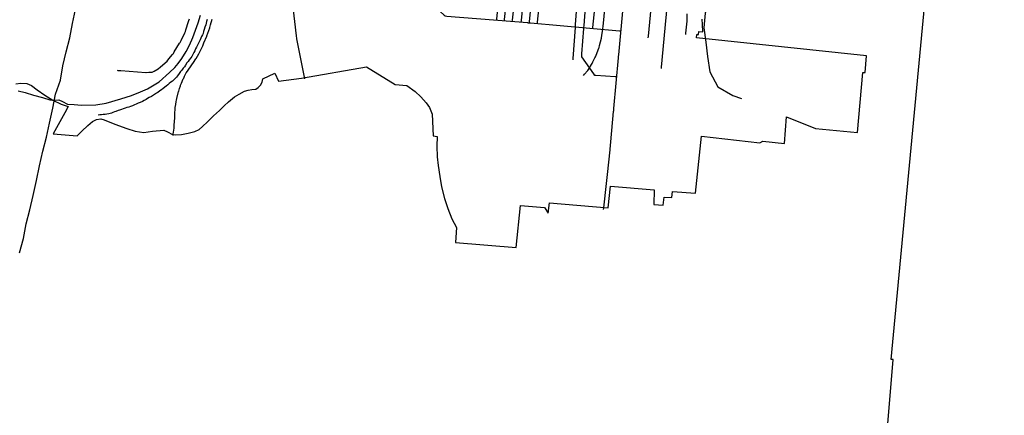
# Model space of a CAD drawing. Extents: x 1488644 to 1616065, y 656876 to 824748.
# Tile 3 of 22: x 1563449 to 1598517, y 701673 to 715787. Entities that reach past the tile are written whole.
import ezdxf

# ---------------------------------------------------------------- set-up
doc = ezdxf.new("R2010")
doc.units = 0
doc.header["$MEASUREMENT"] = 0
for name, color, linetype in [('1', 7, 'Continuous'), ('38', 7, 'Continuous'), ('55', 7, 'Continuous'), ('PATTERN_CLASS', 7, 'Continuous')]:
    doc.layers.add(name, color=color, linetype=linetype)

msp = doc.modelspace()

# ---------------------------------------------------------------- linework, layer by layer
at = {"layer": '1', "color": 2, "linetype": 'Continuous'}
msp.add_lwpolyline([(1563307, 713499), (1563488, 713517), (1563700, 713507), (1563869, 713437), (1564066, 713290), (1564339, 713094), (1564632, 712917), (1564921, 712775), (1565180, 712691), (1565057, 712467), (1564645, 711717), (1565499, 711647), (1565661, 711812), (1565876, 712016), (1566039, 712154), (1566184, 712227), (1566333, 712248), (1566463, 712213), (1566836, 712061), (1567270, 711901), (1567557, 711813), (1567870, 711768), (1568176, 711804), (1568585, 711850), (1568710, 711782), (1568892, 711690), (1569014, 711681), (1569209, 711696), (1569447, 711741), (1569688, 711803), (1569838, 711868), (1569965, 711971), (1570143, 712139), (1570355, 712351), (1570560, 712545), (1570730, 712715), (1570884, 712860), (1571098, 713031), (1571263, 713134), (1571454, 713233), (1571587, 713276), (1571714, 713291), (1571856, 713310), (1571946, 713364), (1572024, 713450), (1572081, 713563), (1572110, 713677), (1572533, 713876), (1572663, 713599), (1573487, 713704), (1575796, 714102), (1576825, 713479), (1577241, 713441), (1577536, 713219), (1577740, 713029), (1577925, 712818), (1578045, 712651), (1578144, 712421), (1578173, 711638), (1578321, 711622), (1578308, 711278), (1578323, 710894), (1578356, 710584), (1578410, 710189), (1578476, 709819), (1578576, 709405), (1578692, 709053), (1578841, 708682), (1579010, 708377), (1578969, 707838), (1581134, 707661), (1581282, 709153), (1582146, 709090), (1582274, 708886), (1582315, 709256), (1584410, 709069), (1584494, 709846), (1586048, 709716), (1586033, 709196), (1586365, 709174), (1586400, 709454), (1586678, 709438), (1586705, 709652), (1587521, 709594), (1587737, 711630), (1589808, 711396), (1589913, 711452), (1590693, 711375), (1590758, 712318), (1591793, 711900), (1593286, 711758), (1593479, 713902), (1593559, 713898), (1593610, 714495), (1587551, 715136), (1587570, 715262), (1587630, 715257), (1587640, 715365), (1587780, 715357), (1587767, 715618), (1587757, 715809)], dxfattribs=at)
at = {"layer": '38', "color": 1, "linetype": 'Continuous'}
for points in [[(1574383, 720925), (1575129, 719947), (1575146, 719924), (1575193, 719865), (1576464, 718266), (1576483, 718242), (1576528, 718184), (1577464, 716989), (1577494, 716950), (1577535, 716912), (1578568, 715947), (1578597, 715920), (1578662, 715915), (1581532, 715681), (1581545, 715679), (1581636, 715671), (1584817, 715391), (1584870, 715386)], [(1580991, 715719), (1580997, 715771), (1581179, 717371), (1581184, 717416), (1581188, 717474), (1581253, 718355), (1581256, 718402), (1581260, 718458), (1581313, 719235), (1581314, 719256), (1581321, 719339), (1581409, 720374), (1581410, 720390), (1581417, 720477), (1581438, 720736), (1581443, 720788)], [(1573599, 713682), (1573589, 713733), (1573324, 715104), (1573321, 715119), (1573310, 715207), (1573167, 716440), (1573166, 716444), (1573153, 716543), (1573048, 717312), (1573044, 717338), (1573033, 717414), (1572860, 718591), (1572855, 718619), (1572845, 718694), (1572689, 719822), (1572685, 719850), (1572675, 719924), (1572595, 720532)], [(1583861, 715460), (1583866, 715513), (1584015, 716993), (1584018, 717015), (1584025, 717099), (1584047, 717364), (1584050, 717398), (1584061, 717469), (1584101, 717731), (1584102, 717736), (1584112, 717837), (1584219, 718948), (1584224, 719001)], [(1586302, 714041), (1586307, 714094), (1586476, 715859), (1586476, 715862), (1586484, 715966), (1586567, 717091), (1586570, 717137), (1586570, 717384), (1586558, 717466), (1586534, 717625), (1586532, 717635), (1586510, 717730), (1586474, 717887), (1586464, 717930), (1586455, 717993), (1586441, 718099), (1586434, 718147), (1586437, 718206), (1586446, 718421), (1586446, 718428), (1586462, 718527), (1586488, 718686), (1586496, 718740)], [(1580699, 718456), (1580694, 718404), (1580608, 717506), (1580604, 717470), (1580597, 717401), (1580539, 716874), (1580534, 716828), (1580528, 716768), (1580431, 715819), (1580426, 715766)], [(1580707, 715739), (1580712, 715792), (1580822, 716796), (1580823, 716806), (1580832, 716902), (1580978, 718383), (1580983, 718436)], [(1581314, 715699), (1581319, 715753), (1581570, 718320), (1581575, 718374)], [(1581601, 715667), (1581606, 715720), (1581746, 717140), (1581747, 717151), (1581756, 717245), (1581859, 718297), (1581864, 718350)], [(1581892, 715649), (1581897, 715702), (1581976, 716489), (1581980, 716533), (1581986, 716594), (1582147, 718273), (1582152, 718326)], [(1583163, 714352), (1583167, 714404), (1583240, 715509), (1583241, 715529), (1583248, 715614), (1583353, 717033)], [(1584715, 713745), (1584662, 713749), (1583973, 713797), (1583937, 713800), (1583897, 713857), (1583469, 714466), (1583468, 714468), (1583476, 714572), (1583542, 715473), (1583544, 715507), (1583550, 715579), (1583609, 716374)], [(1583532, 713800), (1583567, 713840), (1583671, 713961), (1583681, 713972), (1583729, 714049), (1583813, 714185), (1583835, 714219), (1583864, 714278), (1583936, 714420), (1583955, 714458), (1583978, 714517), (1584074, 714765), (1584088, 714800), (1584104, 714866), (1584169, 715124), (1584170, 715129), (1584186, 715229), (1584219, 715439), (1584224, 715470), (1584231, 715544), (1584305, 716284)], [(1584242, 709019), (1584248, 709072), (1584455, 710923), (1584457, 710944), (1584465, 711029), (1584604, 712513), (1584607, 712545), (1584614, 712619), (1584777, 714421), (1584782, 714470), (1584787, 714527), (1584940, 716223)], [(1585836, 715143), (1585842, 715198), (1585942, 716194)], [(1566917, 713980), (1566945, 713979), (1566988, 713978), (1567050, 713974), (1567938, 713908), (1567958, 713906), (1568043, 713909), (1568148, 713912), (1568167, 713912), (1568242, 713954), (1568379, 714031), (1568379, 714031), (1568459, 714099), (1568698, 714304), (1568700, 714306), (1568764, 714385), (1568895, 714548), (1568923, 714583), (1568954, 714634), (1569146, 714948), (1569163, 714976), (1569195, 715040), (1569334, 715322), (1569354, 715364), (1569371, 715420), (1569466, 715720), (1569478, 715760), (1569492, 715821)], [(1568915, 711655), (1568921, 711707), (1568946, 711918), (1568951, 711960), (1568954, 712023), (1568969, 712288), (1568971, 712328), (1568974, 712393), (1568989, 712658), (1568989, 712659), (1569007, 712762), (1569025, 712866), (1569033, 712910), (1569048, 712970), (1569110, 713227), (1569111, 713233), (1569141, 713328), (1569173, 713429), (1569181, 713456), (1569212, 713527), (1569276, 713673), (1569290, 713705), (1569321, 713769), (1569367, 713864), (1569382, 713896), (1569423, 713954), (1569575, 714171), (1569577, 714173), (1569635, 714258), (1569725, 714388), (1569735, 714402), (1569779, 714480), (1569830, 714572), (1569855, 714617), (1569879, 714666), (1569970, 714857), (1569988, 714894), (1570012, 714955), (1570110, 715200), (1570114, 715209), (1570147, 715300), (1570218, 715499), (1570220, 715505), (1570248, 715601), (1570305, 715805)], [(1587170, 715258), (1587175, 715310), (1587217, 715734), (1587222, 715786), (1587222, 715993)]]:
    msp.add_lwpolyline(points, dxfattribs=at)
at = {"layer": '55', "color": 140, "linetype": 'Continuous'}
msp.add_lwpolyline([(1570128, 715792), (1570104, 715725), (1570095, 715661), (1570076, 715603), (1570042, 715517), (1570019, 715441), (1569997, 715363), (1569980, 715297), (1569955, 715244), (1569926, 715188), (1569899, 715128), (1569873, 715071), (1569850, 715017), (1569815, 714943), (1569779, 714876), (1569744, 714806), (1569713, 714752), (1569681, 714681), (1569656, 714619), (1569619, 714541), (1569575, 714472), (1569542, 714420), (1569489, 714351), (1569448, 714300), (1569406, 714242), (1569355, 714169), (1569314, 714107), (1569277, 714054), (1569223, 713989), (1569178, 713937), (1569123, 713862), (1569069, 713789), (1569036, 713737), (1568958, 713659), (1568887, 713592), (1568836, 713552), (1568777, 713505), (1568720, 713458), (1568665, 713411), (1568555, 713329), (1568494, 713280), (1568439, 713243), (1568370, 713194), (1568318, 713163), (1568216, 713097), (1568139, 713050), (1568062, 713005), (1568003, 712970), (1567949, 712941), (1567888, 712906), (1567817, 712869), (1567744, 712835), (1567668, 712806), (1567601, 712777), (1567542, 712750), (1567466, 712714), (1567393, 712687), (1567337, 712668), (1567270, 712649), (1567200, 712626), (1567137, 712606), (1567070, 712583), (1567004, 712562), (1566951, 712543), (1566877, 712514), (1566826, 712497), (1566772, 712478), (1566713, 712457), (1566627, 712433), (1566550, 712418), (1566488, 712409), (1566420, 712399), (1566364, 712394), (1566301, 712387), (1566243, 712382), (1566240, 712382)], dxfattribs=at)
at = {"layer": 'PATTERN_CLASS', "color": 1, "linetype": 'Continuous'}
for points in [[(1591162, 656876), (1591726, 663496), (1592205, 668997), (1592724, 673939), (1592753, 674285), (1592164, 674405), (1592481, 678641), (1594560, 703660), (1594484, 703660), (1595974, 719409), (1597415, 735565), (1597351, 735568), (1598848, 751506), (1609445, 750524), (1609927, 755771), (1610386, 760766), (1610416, 761089), (1610805, 765380), (1610874, 766436), (1613229, 792682), (1614046, 801797), (1614811, 810187), (1615623, 820222), (1616065, 824748)], [(1563400, 713249), (1563645, 713186), (1563939, 713091), (1564261, 713005), (1564519, 712932), (1564668, 712914), (1564845, 712932), (1564976, 712873), (1565153, 712769), (1565384, 712760), (1565646, 712742), (1566160, 712750), (1566531, 712804), (1567047, 712958), (1567437, 713081), (1567754, 713207), (1567998, 713321), (1568179, 713429), (1568415, 713570), (1568784, 713903), (1568979, 714079), (1569092, 714220), (1569223, 714401), (1569382, 714654), (1569495, 714876), (1569617, 715152), (1569712, 715411), (1569808, 715678), (1569884, 715945)]]:
    msp.add_lwpolyline(points, dxfattribs=at)
at = {"layer": 'PATTERN_CLASS', "color": 7, "linetype": 'Continuous'}
msp.add_lwpolyline([(1588237, 718274), (1588302, 718024), (1588331, 717531), (1588169, 717038), (1587996, 716530), (1587857, 716014), (1587820, 715495), (1587883, 714981), (1587941, 714469), (1588032, 713923), (1588316, 713395), (1588845, 713084), (1589158, 712974)], dxfattribs=at)
at = {"layer": 'PATTERN_CLASS', "color": 140, "linetype": 'Continuous'}
msp.add_lwpolyline([(1563438, 707464), (1563584, 707981), (1563684, 708500), (1563814, 709006), (1563933, 709511), (1564049, 710046), (1564157, 710577), (1564271, 711092), (1564407, 711597), (1564511, 712098), (1564625, 712627), (1564719, 713128), (1564897, 713629), (1564988, 714140), (1565100, 714641), (1565230, 715144), (1565332, 715650), (1565436, 716151)], dxfattribs=at)

doc.saveas('drawing.dxf')
